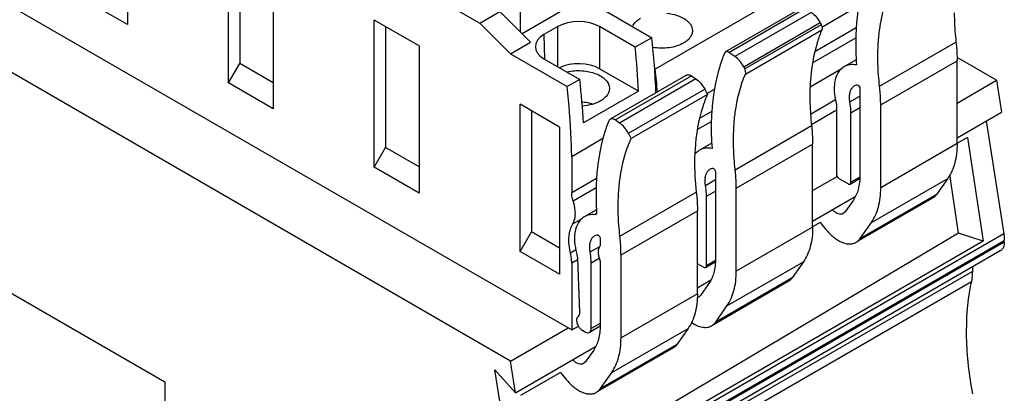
# Model space of a CAD drawing. Header units: inches. Extents: x 0 to 22, y 0 to 17.
# Tile 11 of 27: x 3.379 to 5.353, y 12.496 to 13.245. Entities that reach past the tile are written whole.
import ezdxf

# ---------------------------------------------------------------- set-up
doc = ezdxf.new("R2010")
doc.units = ezdxf.units.IN
doc.header["$LTSCALE"] = 1.21
doc.header["$MEASUREMENT"] = 0
doc.layers.get('0').update_dxf_attribs({"linetype": 'CONTINUOUS'})

msp = doc.modelspace()

# ---------------------------------------------------------------- linework, layer by layer
at = {"color": 7, "linetype": 'CONTINUOUS'}
for p, q in [((4.3629, 12.5606), (0.9866, 14.51)), ((1.6795, 13.668), (3.67, 12.5187)), ((2.9267, 13.5232), (4.4857, 12.6231)), ((3.5952, 13.5294), (3.5952, 13.2347)), ((3.7977, 13.1178), (3.7977, 13.4125)), ((3.8203, 13.3994), (3.8203, 13.157)), ((3.8875, 13.3606), (3.8875, 13.0659)), ((4.9368, 13.3094), (4.6528, 13.1454)), ((3.5952, 13.2347), (3.5054, 13.2866)), ((4.1961, 13.2982), (4.3015, 13.2374)), ((4.3827, 13.2197), (4.3827, 13.266)), ((4.5325, 13.2744), (4.6465, 13.2085)), ((4.9471, 13.2684), (4.794, 13.18)), ((4.8005, 13.179), (4.9536, 13.2674)), ((4.9872, 13.2299), (5.0614, 13.2728)), ((4.3015, 13.2374), (4.3419, 13.2607)), ((4.3419, 13.2607), (4.4028, 13.1995)), ((4.467, 13.2628), (4.3862, 13.2162)), ((4.9659, 13.2593), (4.8128, 13.1709)), ((4.1799, 13.1919), (4.09, 13.2438)), ((4.09, 12.949), (4.09, 13.2438)), ((4.1127, 13.2307), (4.1127, 12.9883)), ((4.3627, 13.1763), (4.3015, 13.2374)), ((4.4579, 13.2306), (4.4301, 13.2146)), ((4.4579, 13.1504), (4.4579, 13.2306)), ((4.6131, 13.1892), (4.5414, 13.2306)), ((4.5414, 13.2306), (4.5414, 13.1463)), ((4.8304, 13.1503), (4.9835, 13.2387)), ((4.9856, 13.2345), (4.8325, 13.1461)), ((5.0561, 13.2281), (4.9733, 13.1803)), ((4.9835, 13.2387), (4.9856, 13.2345)), ((4.4301, 13.2146), (4.4309, 13.1659)), ((4.6465, 13.2085), (4.6131, 13.1892)), ((4.8338, 13.1357), (4.987, 13.2241)), ((4.9684, 13.1578), (5.0552, 13.2079)), ((4.1799, 13.1919), (4.1799, 12.8971)), ((4.3627, 13.1763), (4.4028, 13.1995)), ((5.1029, 13.1112), (5.256, 13.1996)), ((4.3627, 13.1763), (4.4767, 13.1105)), ((4.4301, 13.1664), (4.5018, 13.125)), ((4.794, 13.18), (4.7921, 13.1777)), ((4.8128, 13.1709), (4.8005, 13.179)), ((5.3373, 13.1232), (5.2581, 13.1689)), ((3.7977, 13.1178), (3.8203, 13.157)), ((3.8875, 13.1182), (3.8203, 13.157)), ((4.6195, 13.1012), (4.5414, 13.1463)), ((4.6528, 13.1454), (4.6519, 13.1459)), ((4.8325, 13.1461), (4.8304, 13.1503)), ((4.9635, 13.1102), (5.0281, 13.1476)), ((5.056, 13.1643), (5.0314, 13.1502)), ((5.1051, 13.074), (5.2582, 13.1624)), ((5.2582, 12.9962), (5.2582, 13.1624)), ((4.7159, 13.1334), (4.5628, 13.045)), ((4.5725, 13.0436), (4.7256, 13.132)), ((4.7348, 13.1259), (4.5817, 13.0375)), ((4.7256, 13.132), (4.7348, 13.1259)), ((3.8875, 13.0659), (3.7977, 13.1178)), ((4.5018, 13.125), (4.4767, 13.1105)), ((5.0531, 13.1127), (5.0566, 13.1142)), ((5.0634, 13.1065), (5.0634, 12.9319)), ((5.2582, 13.0775), (5.3373, 13.1232)), ((5.3373, 13.1232), (5.3473, 13.0595)), ((4.6195, 13.1012), (4.5096, 13.0377)), ((4.5993, 13.0169), (4.7524, 13.1053)), ((4.7577, 13.0949), (4.6046, 13.0065)), ((4.7524, 13.1053), (4.7577, 13.0949)), ((4.7566, 13.0968), (4.7719, 13.1056)), ((5.0433, 13.0798), (5.0634, 13.0914)), ((4.461, 13.0295), (4.3823, 13.075)), ((4.3823, 12.7802), (4.3823, 13.075)), ((4.9644, 13.0555), (5.0145, 13.0844)), ((5.0165, 13.0704), (5.0165, 12.9355)), ((5.0453, 13.058), (5.0634, 13.0684)), ((5.1051, 12.9078), (5.1051, 13.074)), ((4.405, 13.0619), (4.405, 12.8195)), ((4.7665, 13.0609), (4.7424, 13.047)), ((4.9663, 13.0348), (5.0165, 13.0637)), ((5.0453, 12.9189), (5.0453, 13.058)), ((5.2582, 13.0081), (5.3473, 13.0595)), ((4.461, 13.0295), (4.461, 12.7348)), ((4.5817, 13.0375), (4.5725, 13.0436)), ((4.7373, 13.0244), (4.7657, 13.0407)), ((4.8134, 12.944), (4.9665, 13.0324)), ((5.3162, 13.0416), (5.3518, 12.8155)), ((4.6046, 13.0065), (4.5993, 13.0169)), ((5.2791, 13.0088), (5.258, 12.9966)), ((5.2791, 13.0088), (5.3103, 12.8007)), ((4.09, 12.949), (4.1127, 12.9883)), ((4.1799, 12.9495), (4.1127, 12.9883)), ((4.4857, 12.9707), (4.5483, 13.0069)), ((4.7664, 12.9972), (4.7419, 12.983)), ((4.8156, 12.9068), (4.9687, 12.9952)), ((4.9687, 12.829), (4.9687, 12.9952)), ((5.2582, 12.9962), (5.1051, 12.9078)), ((4.4857, 12.9707), (4.4857, 12.8975)), ((4.7326, 12.9769), (4.7386, 12.9804)), ((4.1799, 12.8971), (4.09, 12.949)), ((4.7635, 12.9455), (4.7671, 12.9471)), ((4.7738, 12.9393), (4.7738, 12.7647)), ((4.9687, 12.902), (5.0179, 12.9304)), ((5.0631, 12.9292), (5.0453, 12.9189)), ((5.2612, 12.8169), (5.2436, 12.9342)), ((4.5353, 12.9261), (4.4857, 12.8975)), ((4.7538, 12.9126), (4.7738, 12.9242)), ((5.0397, 12.9157), (5.0221, 12.9258)), ((5.0436, 12.9153), (5.0629, 12.9264)), ((5.0865, 12.8382), (5.2396, 12.9266)), ((5.2396, 12.9266), (5.2169, 12.8943)), ((4.4885, 12.8817), (4.5346, 12.9084)), ((4.5823, 12.8106), (4.7355, 12.899)), ((4.7557, 12.8908), (4.7738, 12.9013)), ((4.7557, 12.7517), (4.7557, 12.8908)), ((4.8156, 12.7406), (4.8156, 12.9068)), ((4.9687, 12.8409), (5.054, 12.8902)), ((5.2169, 12.8943), (5.0638, 12.8059)), ((5.0503, 12.8832), (5.0332, 12.8588)), ((5.2089, 12.8869), (5.0558, 12.7985)), ((4.5353, 12.8637), (4.5108, 12.8496)), ((4.535, 12.8554), (4.5322, 12.8538)), ((4.534, 12.8542), (4.5322, 12.8538)), ((4.5845, 12.7734), (4.7376, 12.8618)), ((4.7376, 12.6956), (4.7376, 12.8618)), ((5.0332, 12.8588), (5.0301, 12.856)), ((4.488, 12.8357), (4.5066, 12.8464)), ((4.984, 12.8384), (4.9685, 12.8294)), ((4.984, 12.8384), (4.9953, 12.8243)), ((5.0638, 12.8059), (5.0865, 12.8382)), ((5.3518, 12.8155), (4.3774, 12.2529)), ((4.3823, 12.7802), (4.405, 12.8195)), ((4.461, 12.7871), (4.405, 12.8195)), ((5.2612, 12.8169), (4.4124, 12.3131)), ((4.5325, 12.8121), (4.536, 12.8136)), ((4.9687, 12.829), (4.8156, 12.7406)), ((5.3103, 12.8007), (5.2612, 12.8169)), ((4.3785, 12.2397), (5.3529, 12.8022)), ((5.3529, 12.7991), (4.3785, 12.2365)), ((5.3103, 12.8007), (4.4171, 12.2849)), ((4.5227, 12.7792), (4.5418, 12.7902)), ((4.5428, 12.8059), (4.5428, 12.7961)), ((5.3529, 12.7991), (5.3529, 12.8022)), ((5.3447, 12.7811), (4.3704, 12.2185)), ((4.461, 12.7348), (4.3823, 12.7802)), ((4.4832, 12.7776), (4.4939, 12.7838)), ((4.5845, 12.6072), (4.5845, 12.7734)), ((4.4857, 12.7573), (4.4973, 12.764)), ((4.4857, 12.7573), (4.4857, 12.6231)), ((4.4972, 12.766), (4.5012, 12.6586)), ((4.5247, 12.7574), (4.541, 12.7669)), ((4.5247, 12.6255), (4.5247, 12.7574)), ((4.5428, 12.7571), (4.5428, 12.6313)), ((4.7502, 12.7485), (4.7376, 12.7557)), ((4.7541, 12.7481), (4.7734, 12.7592)), ((4.7736, 12.762), (4.7557, 12.7517)), ((4.7969, 12.671), (4.9501, 12.7594)), ((4.9501, 12.7594), (4.9274, 12.7272)), ((5.2888, 12.7402), (4.3145, 12.1776)), ((5.2888, 12.7488), (5.2888, 12.7402)), ((4.3124, 12.1576), (5.2868, 12.7202)), ((4.7376, 12.7075), (4.7645, 12.723)), ((4.7608, 12.716), (4.7437, 12.6917)), ((4.9194, 12.7198), (4.7663, 12.6314)), ((4.9274, 12.7272), (4.7743, 12.6388)), ((4.7376, 12.6956), (4.5845, 12.6072)), ((4.7437, 12.6917), (4.7406, 12.6888)), ((4.7743, 12.6388), (4.7969, 12.671)), ((4.5428, 12.636), (4.5247, 12.6255)), ((4.3629, 12.5606), (4.4785, 12.6273)), ((4.4857, 12.6231), (4.499, 12.6308)), ((4.5128, 12.6187), (4.5073, 12.6219)), ((4.5427, 12.6303), (4.5212, 12.6179)), ((4.5659, 12.5376), (4.719, 12.626)), ((4.719, 12.626), (4.6963, 12.5937)), ((4.6963, 12.5937), (4.5432, 12.5053)), ((4.3729, 12.4969), (4.5334, 12.5896)), ((4.5297, 12.5826), (4.5126, 12.5582)), ((4.6884, 12.5864), (4.5352, 12.498)), ((4.3729, 12.4969), (4.3629, 12.5606)), ((4.5126, 12.5582), (4.5095, 12.5554)), ((4.3318, 12.5428), (4.3729, 12.4969)), ((4.3774, 12.2529), (4.3318, 12.5428)), ((4.4634, 12.5378), (4.383, 12.4914)), ((4.4634, 12.5378), (4.4748, 12.5237)), ((4.5432, 12.5053), (4.5659, 12.5376)), ((3.67, 12.5187), (3.67, 12.2262))]:
    msp.add_line(p, q, dxfattribs=at)
for centre, radius, start, end in [((3.0247, 13.0336), 1.6312, 2.2571, 6.1538), ((4.794, 13.1692), 0.0117, 56.6221, 59.9699), ((3.7842, 13.0344), 0.8757, 4.2612, 7.28), ((5.4024, 13.0913), 0.4394, 176.4257, 180.0482), ((4.7579, 12.9554), 0.0319, 120.0477, 130.1457), ((5.6748, 12.6349), 0.3972, 167.6103, 169.122)]:
    msp.add_arc(centre, radius, start, end, dxfattribs=at)
for centre, major_axis, ratio, start_param, end_param in [((4.4996, 13.2065), (0.0591, 0), 0.577431, 0.785436, 2.356156), ((4.4719, 13.1905), (0.0591, 0), 0.577343, 2.356233, 3.926953), ((3.5531, 13.638), (-0.7452, 1.3137), 0.582348, -2.288346, -2.220236), ((4.4996, 13.1222), (0.0591, 0), 0.577431, 7.068622, 8.553931), ((3.4443, 13.5752), (-0.765, 1.3023), 0.572271, -2.297073, -2.228964)]:
    msp.add_ellipse(centre, major_axis=major_axis, ratio=ratio, start_param=start_param, end_param=end_param, dxfattribs=at)
for points, knots in [([(5.0816, 13.3449), (5.078, 13.3361), (5.0643, 13.298), (5.0578, 13.2576), (5.0559, 13.2267)], [0, 0, 0, 0, 0.234537, 1, 1, 1, 1]), ([(5.1003, 13.1975), (5.1009, 13.2071), (5.1044, 13.2429), (5.1132, 13.2785), (5.1234, 13.3029)], [0, 0, 0, 0, 0.266701, 1, 1, 1, 1]), ([(4.6074, 13.2311), (4.6081, 13.2327), (4.6119, 13.2395), (4.6183, 13.2445), (4.6235, 13.2475)], [0, 0, 0, 0, 0.223814, 1, 1, 1, 1]), ([(4.6767, 13.2574), (4.6835, 13.2567), (4.6963, 13.2542), (4.7107, 13.2477), (4.7194, 13.2407), (4.7241, 13.2351), (4.727, 13.229), (4.7277, 13.2247), (4.7277, 13.2226)], [0, 0, 0, 0, 0.307523, 0.580282, 0.699825, 0.807917, 0.906645, 1, 1, 1, 1]), ([(4.9659, 13.2593), (4.9696, 13.2569), (4.9763, 13.2506), (4.9814, 13.2429), (4.9835, 13.2387)], [0, 0, 0, 0, 0.47911, 1, 1, 1, 1]), ([(5.2526, 13.2581), (5.2526, 13.2534), (5.2529, 13.2338), (5.2544, 13.2143), (5.256, 13.1996)], [0, 0, 0, 0, 0.243917, 1, 1, 1, 1]), ([(4.9856, 13.2345), (4.9865, 13.2327), (4.9877, 13.2293), (4.9876, 13.2256), (4.987, 13.2241)], [0, 0, 0, 0, 0.553528, 1, 1, 1, 1]), ([(5.0559, 13.2267), (5.0555, 13.2209), (5.0545, 13.1966), (5.0552, 13.1723), (5.0565, 13.1539)], [0, 0, 0, 0, 0.242647, 1, 1, 1, 1]), ([(4.7277, 13.2226), (4.7277, 13.2203), (4.7268, 13.2155), (4.7231, 13.2087), (4.7173, 13.2026), (4.7125, 13.1993), (4.7098, 13.1977)], [0, 0, 0, 0, 0.217785, 0.450927, 0.710262, 1, 1, 1, 1]), ([(4.987, 13.2241), (4.9837, 13.2163), (4.9715, 13.1823), (4.9657, 13.1463), (4.9639, 13.1187)], [0, 0, 0, 0, 0.234454, 1, 1, 1, 1]), ([(4.7098, 13.1977), (4.7056, 13.1953), (4.6963, 13.1913), (4.6756, 13.1868), (4.659, 13.1871), (4.6483, 13.189)], [0, 0, 0, 0, 0.228635, 0.479388, 1, 1, 1, 1]), ([(5.1029, 13.1112), (5.1021, 13.1186), (5.0994, 13.1473), (5.099, 13.1762), (5.1003, 13.1975)], [0, 0, 0, 0, 0.259483, 1, 1, 1, 1]), ([(5.256, 13.1996), (5.2564, 13.1964), (5.2576, 13.184), (5.2582, 13.1716), (5.2582, 13.1624)], [0, 0, 0, 0, 0.256074, 1, 1, 1, 1]), ([(4.7921, 13.1777), (4.7885, 13.169), (4.7748, 13.1309), (4.7683, 13.0904), (4.7664, 13.0596)], [0, 0, 0, 0, 0.234537, 1, 1, 1, 1]), ([(4.7999, 13.1794), (4.7989, 13.1799), (4.797, 13.1808), (4.7948, 13.1804), (4.794, 13.18)], [0, 0, 0, 0, 0.55076, 1, 1, 1, 1]), ([(4.8304, 13.1503), (4.8282, 13.1545), (4.8232, 13.1622), (4.8164, 13.1685), (4.8128, 13.1709)], [0, 0, 0, 0, 0.52089, 1, 1, 1, 1]), ([(4.8338, 13.1357), (4.8345, 13.1372), (4.8346, 13.1409), (4.8334, 13.1443), (4.8325, 13.1461)], [0, 0, 0, 0, 0.446471, 1, 1, 1, 1]), ([(5.0314, 13.1502), (5.0283, 13.1484), (5.0225, 13.1435), (5.0163, 13.1333), (5.0126, 13.1208), (5.0119, 13.1117), (5.0119, 13.1069)], [0, 0, 0, 0, 0.217776, 0.450948, 0.710207, 1, 1, 1, 1]), ([(5.0565, 13.1539), (5.0521, 13.1547), (5.0434, 13.155), (5.035, 13.1522), (5.0314, 13.1502)], [0, 0, 0, 0, 0.521477, 1, 1, 1, 1]), ([(4.4763, 13.1399), (4.486, 13.1422), (4.5011, 13.1433), (4.5205, 13.1408), (4.5339, 13.1369), (4.5454, 13.1313), (4.5542, 13.1242), (4.56, 13.1159), (4.5613, 13.1096), (4.5613, 13.1067)], [0, 0, 0, 0, 0.29427, 0.440992, 0.579584, 0.705507, 0.81627, 0.912661, 1, 1, 1, 1]), ([(4.7159, 13.1334), (4.7165, 13.1338), (4.718, 13.1343), (4.7205, 13.1342), (4.7231, 13.1335), (4.7248, 13.1325), (4.7256, 13.132)], [0, 0, 0, 0, 0.213916, 0.445499, 0.706575, 1, 1, 1, 1]), ([(4.7348, 13.1259), (4.7385, 13.1235), (4.7452, 13.1172), (4.7503, 13.1095), (4.7524, 13.1053)], [0, 0, 0, 0, 0.47911, 1, 1, 1, 1]), ([(4.8108, 13.0303), (4.8114, 13.0399), (4.8149, 13.0758), (4.8236, 13.1113), (4.8338, 13.1357)], [0, 0, 0, 0, 0.266701, 1, 1, 1, 1]), ([(4.4857, 12.9707), (4.4855, 12.9822), (4.4841, 13.0288), (4.4805, 13.0754), (4.4767, 13.1105)], [0, 0, 0, 0, 0.245285, 1, 1, 1, 1]), ([(4.5613, 13.1067), (4.5613, 13.1043), (4.5604, 13.0995), (4.5566, 13.0927), (4.5508, 13.0866), (4.5459, 13.0833), (4.5432, 13.0817)], [0, 0, 0, 0, 0.217773, 0.451075, 0.710522, 1, 1, 1, 1]), ([(5.0119, 13.1069), (5.0119, 13.1049), (5.0122, 13.0962), (5.0136, 13.0876), (5.0151, 13.0812)], [0, 0, 0, 0, 0.237769, 1, 1, 1, 1]), ([(5.0425, 13.0892), (5.0425, 13.0918), (5.0429, 13.0968), (5.0449, 13.1035), (5.0482, 13.109), (5.0514, 13.1117), (5.0531, 13.1127)], [0, 0, 0, 0, 0.28974, 0.549026, 0.782141, 1, 1, 1, 1]), ([(5.0566, 13.1142), (5.0568, 13.1143), (5.0577, 13.1144), (5.0586, 13.1141), (5.0592, 13.1137)], [0, 0, 0, 0, 0.22108, 1, 1, 1, 1]), ([(5.0592, 13.1137), (5.0604, 13.113), (5.0624, 13.1108), (5.0634, 13.1079), (5.0634, 13.1065)], [0, 0, 0, 0, 0.500006, 1, 1, 1, 1]), ([(5.1051, 13.074), (5.1051, 13.077), (5.1049, 13.0894), (5.104, 13.1018), (5.1029, 13.1112)], [0, 0, 0, 0, 0.243917, 1, 1, 1, 1]), ([(4.7577, 13.0949), (4.7542, 13.0868), (4.7409, 13.0517), (4.7347, 13.014), (4.7329, 12.9853)], [0, 0, 0, 0, 0.23378, 1, 1, 1, 1]), ([(4.9631, 13.091), (4.9631, 13.0862), (4.9634, 13.0666), (4.9648, 13.0471), (4.9665, 13.0324)], [0, 0, 0, 0, 0.243917, 1, 1, 1, 1]), ([(5.0433, 13.0798), (5.0432, 13.0806), (5.0427, 13.0837), (5.0425, 13.0869), (5.0425, 13.0892)], [0, 0, 0, 0, 0.258888, 1, 1, 1, 1]), ([(4.5275, 13.0756), (4.5259, 13.076), (4.5189, 13.0779), (4.5118, 13.0789), (4.5064, 13.0792)], [0, 0, 0, 0, 0.242899, 1, 1, 1, 1]), ([(4.5432, 13.0817), (4.5381, 13.0787), (4.5262, 13.0741), (4.5137, 13.072), (4.5071, 13.0715)], [0, 0, 0, 0, 0.475149, 1, 1, 1, 1]), ([(5.0151, 13.0812), (5.0153, 13.0803), (5.0161, 13.0767), (5.0165, 13.0731), (5.0165, 13.0704)], [0, 0, 0, 0, 0.261975, 1, 1, 1, 1]), ([(5.0453, 13.058), (5.0453, 13.0598), (5.0451, 13.0671), (5.0443, 13.0743), (5.0433, 13.0798)], [0, 0, 0, 0, 0.241043, 1, 1, 1, 1]), ([(4.7664, 13.0596), (4.766, 13.0537), (4.7649, 13.0294), (4.7656, 13.0051), (4.767, 12.9867)], [0, 0, 0, 0, 0.242647, 1, 1, 1, 1]), ([(4.5599, 13.0415), (4.5564, 13.0329), (4.5434, 12.9957), (4.5372, 12.9563), (4.5353, 12.9262)], [0, 0, 0, 0, 0.234932, 1, 1, 1, 1]), ([(4.5628, 13.045), (4.5624, 13.0448), (4.5612, 13.0439), (4.5603, 13.0426), (4.5599, 13.0415)], [0, 0, 0, 0, 0.239432, 1, 1, 1, 1]), ([(4.5725, 13.0436), (4.5716, 13.0441), (4.57, 13.0451), (4.5673, 13.0458), (4.5649, 13.0459), (4.5634, 13.0454), (4.5628, 13.045)], [0, 0, 0, 0, 0.293425, 0.554501, 0.786084, 1, 1, 1, 1]), ([(4.5993, 13.0169), (4.5972, 13.0211), (4.5921, 13.0288), (4.5854, 13.0351), (4.5817, 13.0375)], [0, 0, 0, 0, 0.52089, 1, 1, 1, 1]), ([(4.8134, 12.944), (4.8126, 12.9514), (4.8099, 12.9801), (4.8095, 13.009), (4.8108, 13.0303)], [0, 0, 0, 0, 0.259483, 1, 1, 1, 1]), ([(4.9665, 13.0324), (4.9669, 13.0292), (4.9681, 13.0169), (4.9687, 13.0044), (4.9687, 12.9952)], [0, 0, 0, 0, 0.256074, 1, 1, 1, 1]), ([(4.5798, 12.8969), (4.5804, 12.9069), (4.5841, 12.9443), (4.5935, 12.9813), (4.6046, 13.0065)], [0, 0, 0, 0, 0.267531, 1, 1, 1, 1]), ([(4.767, 12.9867), (4.7626, 12.9875), (4.7538, 12.9879), (4.7455, 12.9851), (4.7419, 12.983)], [0, 0, 0, 0, 0.521477, 1, 1, 1, 1]), ([(5.2582, 12.9962), (5.2582, 12.9894), (5.2575, 12.9763), (5.2531, 12.9524), (5.246, 12.9358), (5.2396, 12.9266)], [0, 0, 0, 0, 0.27853, 0.537673, 1, 1, 1, 1]), ([(4.7329, 12.9853), (4.7324, 12.9784), (4.7313, 12.9496), (4.733, 12.9207), (4.7355, 12.899)], [0, 0, 0, 0, 0.240543, 1, 1, 1, 1]), ([(4.7373, 12.9798), (4.7368, 12.9794), (4.735, 12.9778), (4.7334, 12.9759), (4.7323, 12.9745)], [0, 0, 0, 0, 0.246604, 1, 1, 1, 1]), ([(4.7529, 12.9221), (4.7529, 12.9247), (4.7533, 12.9296), (4.7553, 12.9364), (4.7587, 12.9419), (4.7619, 12.9445), (4.7635, 12.9455)], [0, 0, 0, 0, 0.28974, 0.549026, 0.782141, 1, 1, 1, 1]), ([(4.7671, 12.9471), (4.7673, 12.9471), (4.7682, 12.9472), (4.7691, 12.9469), (4.7697, 12.9466)], [0, 0, 0, 0, 0.22108, 1, 1, 1, 1]), ([(4.7697, 12.9466), (4.7709, 12.9459), (4.7729, 12.9436), (4.7738, 12.9408), (4.7738, 12.9393)], [0, 0, 0, 0, 0.500006, 1, 1, 1, 1]), ([(4.8156, 12.9068), (4.8156, 12.9098), (4.8154, 12.9222), (4.8145, 12.9347), (4.8134, 12.944)], [0, 0, 0, 0, 0.243917, 1, 1, 1, 1]), ([(5.0165, 12.9355), (5.0165, 12.9351), (5.0166, 12.9333), (5.0173, 12.9316), (5.0179, 12.9304)], [0, 0, 0, 0, 0.229157, 1, 1, 1, 1]), ([(5.0179, 12.9304), (5.0182, 12.9299), (5.0192, 12.9282), (5.0207, 12.9266), (5.0221, 12.9258)], [0, 0, 0, 0, 0.266521, 1, 1, 1, 1]), ([(5.0634, 12.9319), (5.0634, 12.9227), (5.0616, 12.9056), (5.0548, 12.8896), (5.0503, 12.8832)], [0, 0, 0, 0, 0.537146, 1, 1, 1, 1]), ([(4.5353, 12.9262), (4.535, 12.9207), (4.534, 12.8981), (4.5345, 12.8754), (4.5356, 12.8583)], [0, 0, 0, 0, 0.243095, 1, 1, 1, 1]), ([(4.7538, 12.9126), (4.7537, 12.9134), (4.7532, 12.9166), (4.7529, 12.9197), (4.7529, 12.9221)], [0, 0, 0, 0, 0.258888, 1, 1, 1, 1]), ([(4.7557, 12.8908), (4.7557, 12.8926), (4.7556, 12.8999), (4.7547, 12.9072), (4.7538, 12.9126)], [0, 0, 0, 0, 0.241043, 1, 1, 1, 1]), ([(5.0397, 12.9157), (5.0403, 12.9153), (5.0416, 12.9147), (5.0431, 12.915), (5.0436, 12.9153)], [0, 0, 0, 0, 0.550799, 1, 1, 1, 1]), ([(5.0436, 12.9153), (5.0442, 12.9156), (5.0451, 12.9167), (5.0453, 12.9181), (5.0453, 12.9189)], [0, 0, 0, 0, 0.449209, 1, 1, 1, 1]), ([(4.4885, 12.8817), (4.4881, 12.8831), (4.4865, 12.8882), (4.4857, 12.8936), (4.4857, 12.8975)], [0, 0, 0, 0, 0.26521, 1, 1, 1, 1]), ([(4.5823, 12.8106), (4.5815, 12.818), (4.5788, 12.8467), (4.5784, 12.8756), (4.5798, 12.8969)], [0, 0, 0, 0, 0.259483, 1, 1, 1, 1]), ([(4.7355, 12.899), (4.7358, 12.8958), (4.7371, 12.8835), (4.7376, 12.871), (4.7376, 12.8618)], [0, 0, 0, 0, 0.256074, 1, 1, 1, 1]), ([(5.0865, 12.8382), (5.0929, 12.8474), (5.1, 12.864), (5.1044, 12.8879), (5.1051, 12.901), (5.1051, 12.9078)], [0, 0, 0, 0, 0.462327, 0.72147, 1, 1, 1, 1]), ([(5.2169, 12.8943), (5.2164, 12.8936), (5.2141, 12.8907), (5.2113, 12.8883), (5.2089, 12.8869)], [0, 0, 0, 0, 0.257436, 1, 1, 1, 1]), ([(4.493, 12.8566), (4.493, 12.8586), (4.4926, 12.8671), (4.4906, 12.8755), (4.4885, 12.8817)], [0, 0, 0, 0, 0.23398, 1, 1, 1, 1]), ([(4.488, 12.8357), (4.4889, 12.8371), (4.492, 12.8436), (4.493, 12.851), (4.493, 12.8566)], [0, 0, 0, 0, 0.226183, 1, 1, 1, 1]), ([(4.5108, 12.8496), (4.5077, 12.8478), (4.5019, 12.8429), (4.4957, 12.8327), (4.492, 12.8202), (4.4913, 12.8111), (4.4913, 12.8063)], [0, 0, 0, 0, 0.217763, 0.450919, 0.710236, 1, 1, 1, 1]), ([(4.5322, 12.8538), (4.5284, 12.8542), (4.521, 12.8539), (4.5139, 12.8514), (4.5108, 12.8496)], [0, 0, 0, 0, 0.516585, 1, 1, 1, 1]), ([(4.5356, 12.8583), (4.5356, 12.8575), (4.5355, 12.8559), (4.5346, 12.8545), (4.534, 12.8542)], [0, 0, 0, 0, 0.557215, 1, 1, 1, 1]), ([(5.0301, 12.856), (5.0287, 12.8551), (5.0252, 12.8543), (5.0195, 12.8555), (5.0137, 12.8587), (5.0102, 12.8619), (5.0085, 12.8638)], [0, 0, 0, 0, 0.197788, 0.424916, 0.693535, 1, 1, 1, 1]), ([(4.4801, 12.8031), (4.4801, 12.8062), (4.4807, 12.8174), (4.4838, 12.8288), (4.488, 12.8357)], [0, 0, 0, 0, 0.277106, 1, 1, 1, 1]), ([(4.5219, 12.7887), (4.5219, 12.7913), (4.5223, 12.7962), (4.5243, 12.803), (4.5276, 12.8085), (4.5308, 12.8111), (4.5325, 12.8121)], [0, 0, 0, 0, 0.28974, 0.549026, 0.782141, 1, 1, 1, 1]), ([(4.536, 12.8136), (4.5376, 12.8141), (4.5404, 12.8121), (4.5422, 12.809), (4.5428, 12.8069), (4.5428, 12.8059)], [0, 0, 0, 0, 0.437617, 0.730629, 1, 1, 1, 1]), ([(4.5845, 12.7734), (4.5845, 12.7764), (4.5843, 12.7888), (4.5834, 12.8012), (4.5823, 12.8106)], [0, 0, 0, 0, 0.243917, 1, 1, 1, 1]), ([(4.9687, 12.829), (4.9687, 12.8222), (4.968, 12.8091), (4.9636, 12.7852), (4.9565, 12.7686), (4.9501, 12.7594)], [0, 0, 0, 0, 0.27853, 0.537673, 1, 1, 1, 1]), ([(4.9953, 12.8243), (4.9999, 12.8186), (5.0094, 12.8088), (5.0234, 12.7997), (5.0346, 12.7959), (5.0424, 12.7949), (5.0495, 12.7957), (5.0539, 12.7974), (5.0558, 12.7985)], [0, 0, 0, 0, 0.307079, 0.577661, 0.696666, 0.805042, 0.904919, 1, 1, 1, 1]), ([(5.3518, 12.8155), (5.352, 12.8143), (5.3526, 12.8099), (5.3529, 12.8055), (5.3529, 12.8022)], [0, 0, 0, 0, 0.258222, 1, 1, 1, 1]), ([(4.4832, 12.7776), (4.4827, 12.7798), (4.481, 12.7882), (4.4801, 12.7968), (4.4801, 12.8031)], [0, 0, 0, 0, 0.261543, 1, 1, 1, 1]), ([(4.4913, 12.8063), (4.4913, 12.804), (4.4917, 12.794), (4.4935, 12.7842), (4.4955, 12.7769)], [0, 0, 0, 0, 0.236478, 1, 1, 1, 1]), ([(4.5428, 12.7961), (4.5428, 12.7953), (4.5426, 12.7926), (4.5419, 12.7899), (4.5408, 12.7882)], [0, 0, 0, 0, 0.277409, 1, 1, 1, 1]), ([(5.0558, 12.7985), (5.0566, 12.799), (5.0596, 12.801), (5.0622, 12.8037), (5.0638, 12.8059)], [0, 0, 0, 0, 0.245758, 1, 1, 1, 1]), ([(5.3516, 12.7902), (5.351, 12.7883), (5.3493, 12.7847), (5.3463, 12.782), (5.3447, 12.7811)], [0, 0, 0, 0, 0.524277, 1, 1, 1, 1]), ([(5.3529, 12.7991), (5.3529, 12.7983), (5.3528, 12.7953), (5.3523, 12.7923), (5.3516, 12.7902)], [0, 0, 0, 0, 0.265678, 1, 1, 1, 1]), ([(4.4857, 12.7573), (4.4857, 12.7589), (4.4855, 12.7658), (4.4844, 12.7726), (4.4832, 12.7776)], [0, 0, 0, 0, 0.238239, 1, 1, 1, 1]), ([(4.4955, 12.7769), (4.4958, 12.7759), (4.4966, 12.7724), (4.4971, 12.7687), (4.4972, 12.766)], [0, 0, 0, 0, 0.261144, 1, 1, 1, 1]), ([(4.5227, 12.7792), (4.5226, 12.78), (4.5221, 12.7831), (4.5219, 12.7863), (4.5219, 12.7887)], [0, 0, 0, 0, 0.258888, 1, 1, 1, 1]), ([(4.5247, 12.7574), (4.5247, 12.7592), (4.5245, 12.7665), (4.5237, 12.7738), (4.5227, 12.7792)], [0, 0, 0, 0, 0.241043, 1, 1, 1, 1]), ([(4.5389, 12.7828), (4.5385, 12.7803), (4.5386, 12.775), (4.5399, 12.7699), (4.5408, 12.7672)], [0, 0, 0, 0, 0.466161, 1, 1, 1, 1]), ([(4.5408, 12.7882), (4.5406, 12.7878), (4.5397, 12.7861), (4.5391, 12.7842), (4.5389, 12.7828)], [0, 0, 0, 0, 0.234587, 1, 1, 1, 1]), ([(4.5408, 12.7672), (4.5411, 12.7664), (4.5422, 12.7631), (4.5428, 12.7596), (4.5428, 12.7571)], [0, 0, 0, 0, 0.26573, 1, 1, 1, 1]), ([(4.7541, 12.7481), (4.7546, 12.7484), (4.7556, 12.7496), (4.7557, 12.751), (4.7557, 12.7517)], [0, 0, 0, 0, 0.449209, 1, 1, 1, 1]), ([(4.7738, 12.7647), (4.7738, 12.7556), (4.7721, 12.7385), (4.7653, 12.7224), (4.7608, 12.716)], [0, 0, 0, 0, 0.537146, 1, 1, 1, 1]), ([(4.7502, 12.7485), (4.7508, 12.7481), (4.7521, 12.7476), (4.7536, 12.7478), (4.7541, 12.7481)], [0, 0, 0, 0, 0.550799, 1, 1, 1, 1]), ([(4.7969, 12.671), (4.8034, 12.6802), (4.8104, 12.6968), (4.8149, 12.7207), (4.8156, 12.7338), (4.8156, 12.7406)], [0, 0, 0, 0, 0.462327, 0.72147, 1, 1, 1, 1]), ([(5.2888, 12.7402), (5.2888, 12.7384), (5.2887, 12.7317), (5.2879, 12.725), (5.2868, 12.7202)], [0, 0, 0, 0, 0.261504, 1, 1, 1, 1]), ([(4.9274, 12.7272), (4.9268, 12.7264), (4.9246, 12.7235), (4.9218, 12.7211), (4.9194, 12.7198)], [0, 0, 0, 0, 0.257436, 1, 1, 1, 1]), ([(4.7376, 12.6956), (4.7376, 12.6888), (4.7369, 12.6757), (4.7325, 12.6518), (4.7255, 12.6352), (4.719, 12.626)], [0, 0, 0, 0, 0.27853, 0.537673, 1, 1, 1, 1]), ([(5.2847, 12.7099), (5.2783, 12.6765), (5.2735, 12.604), (5.282, 12.5322), (5.2891, 12.495)], [0, 0, 0, 0, 0.47314, 1, 1, 1, 1]), ([(4.7406, 12.6888), (4.7398, 12.6883), (4.7386, 12.6879), (4.7375, 12.6877), (4.7372, 12.6876)], [0, 0, 0, 0, 0.744317, 1, 1, 1, 1]), ([(4.5012, 12.6586), (4.5013, 12.6568), (4.501, 12.6534), (4.4992, 12.6504), (4.4981, 12.6495)], [0, 0, 0, 0, 0.549968, 1, 1, 1, 1]), ([(4.4981, 12.6495), (4.4972, 12.6487), (4.4958, 12.6464), (4.4954, 12.6438), (4.4954, 12.6424)], [0, 0, 0, 0, 0.453346, 1, 1, 1, 1]), ([(4.4954, 12.6424), (4.4954, 12.6415), (4.4958, 12.6374), (4.4973, 12.6335), (4.4989, 12.6307)], [0, 0, 0, 0, 0.229009, 1, 1, 1, 1]), ([(4.7255, 12.6383), (4.729, 12.6358), (4.7361, 12.6317), (4.747, 12.6281), (4.7574, 12.6277), (4.7636, 12.6298), (4.7663, 12.6314)], [0, 0, 0, 0, 0.295478, 0.557071, 0.787994, 1, 1, 1, 1]), ([(4.7663, 12.6314), (4.7671, 12.6318), (4.7701, 12.6338), (4.7727, 12.6365), (4.7743, 12.6388)], [0, 0, 0, 0, 0.245758, 1, 1, 1, 1]), ([(4.4989, 12.6307), (4.4995, 12.6298), (4.5017, 12.6264), (4.5047, 12.6234), (4.5073, 12.6219)], [0, 0, 0, 0, 0.267195, 1, 1, 1, 1]), ([(4.5128, 12.6187), (4.5142, 12.6179), (4.517, 12.6167), (4.5201, 12.6172), (4.5212, 12.6179)], [0, 0, 0, 0, 0.550842, 1, 1, 1, 1]), ([(4.5212, 12.6179), (4.5223, 12.6185), (4.5243, 12.621), (4.5247, 12.6239), (4.5247, 12.6255)], [0, 0, 0, 0, 0.449166, 1, 1, 1, 1]), ([(4.5428, 12.6313), (4.5428, 12.6222), (4.541, 12.6051), (4.5342, 12.589), (4.5297, 12.5826)], [0, 0, 0, 0, 0.537146, 1, 1, 1, 1]), ([(4.5659, 12.5376), (4.5723, 12.5468), (4.5794, 12.5634), (4.5838, 12.5873), (4.5845, 12.6004), (4.5845, 12.6072)], [0, 0, 0, 0, 0.462327, 0.72147, 1, 1, 1, 1]), ([(4.6963, 12.5937), (4.6958, 12.593), (4.6935, 12.5901), (4.6907, 12.5877), (4.6884, 12.5864)], [0, 0, 0, 0, 0.257436, 1, 1, 1, 1]), ([(4.5095, 12.5554), (4.5081, 12.5546), (4.5046, 12.5537), (4.4989, 12.5549), (4.4931, 12.5581), (4.4896, 12.5613), (4.4879, 12.5632)], [0, 0, 0, 0, 0.197788, 0.424916, 0.693535, 1, 1, 1, 1]), ([(4.4748, 12.5237), (4.4793, 12.518), (4.4888, 12.5082), (4.5029, 12.4991), (4.514, 12.4954), (4.5218, 12.4943), (4.529, 12.4951), (4.5333, 12.4968), (4.5352, 12.498)], [0, 0, 0, 0, 0.307079, 0.577661, 0.696666, 0.805042, 0.904919, 1, 1, 1, 1]), ([(4.5352, 12.498), (4.536, 12.4984), (4.5391, 12.5004), (4.5416, 12.5031), (4.5432, 12.5053)], [0, 0, 0, 0, 0.245758, 1, 1, 1, 1])]:
    msp.add_open_spline(points, degree=3, knots=knots, dxfattribs=at)

doc.saveas('drawing.dxf')
